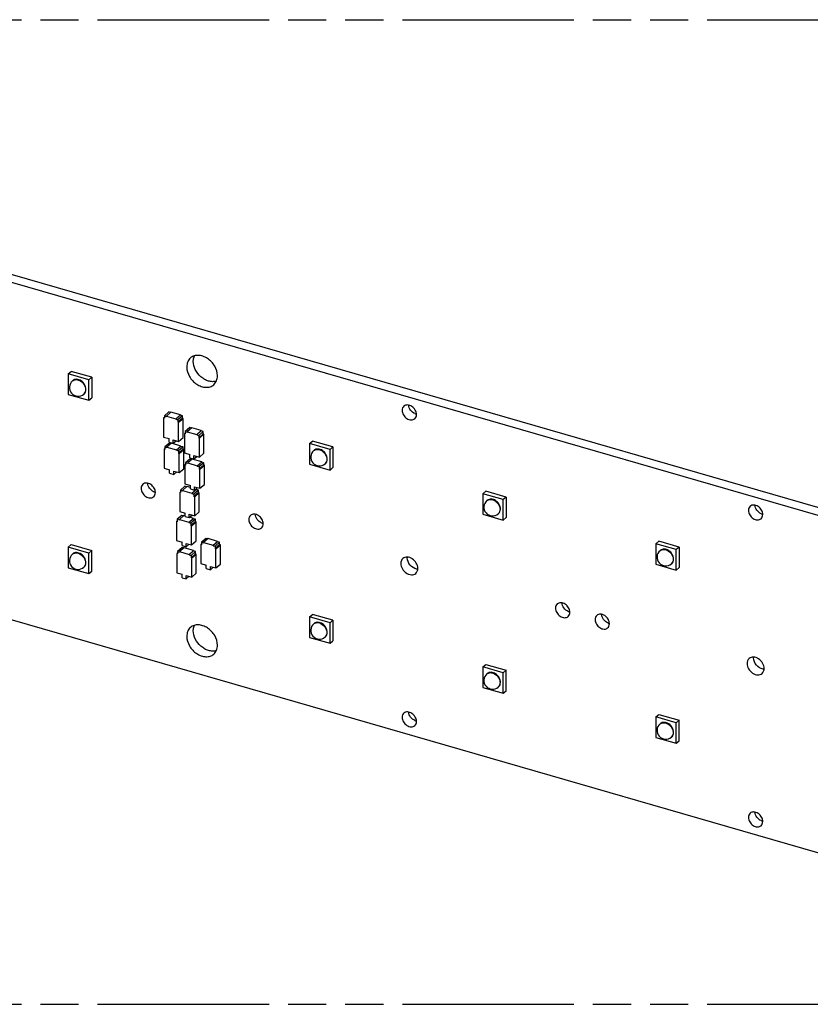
# Model space of a CAD drawing. Header units: millimetres. Extents: x 0 to 210, y 0 to 297.
# Tile 24 of 26: x 93 to 133, y 208 to 258. Entities that reach past the tile are written whole.
import ezdxf

# ---------------------------------------------------------------- set-up
doc = ezdxf.new("R2010")
doc.units = ezdxf.units.MM
doc.header["$LTSCALE"] = 19.36
doc.linetypes.add('PHANTOM', pattern=[0.8, 0.45, -0.05, 0.1, -0.05, 0.1, -0.05])
doc.layers.get('0').update_dxf_attribs({"linetype": 'CONTINUOUS'})
doc.layers.add('DEFAULT_3', color=7, linetype='PHANTOM')

msp = doc.modelspace()

# ---------------------------------------------------------------- linework, layer by layer
at = {"color": 7, "linetype": 'Continuous'}
for p, q in [((142.48358, 230.22147), (57.61309, 254.72147)), ((57.28309, 254.43569), (142.15358, 229.93569)), ((95.09925, 239.69081), (95.24965, 239.82106)), ((95.09925, 239.69081), (95.09925, 238.65158)), ((96.13848, 239.39081), (95.09925, 239.69081)), ((96.28888, 239.52106), (95.24965, 239.82106)), ((96.28888, 239.52106), (96.13848, 239.39081)), ((96.28888, 239.52106), (96.28888, 238.48183)), ((95.33081, 239.3538), (95.31081, 239.33648)), ((96.13848, 238.35158), (96.13848, 239.39081)), ((95.09925, 238.65158), (96.13848, 238.35158)), ((95.90691, 238.68858), (95.88691, 238.67126)), ((96.13848, 238.35158), (96.28888, 238.48183)), ((100.21197, 237.76502), (99.98157, 237.56549)), ((99.98157, 237.56549), (99.98157, 237.44424)), ((99.98157, 237.56549), (100.0855, 237.53549)), ((100.3159, 237.75234), (100.0855, 237.55281)), ((100.0855, 237.53549), (100.0855, 237.55281)), ((100.0855, 237.55281), (100.57047, 237.41281)), ((100.3009, 237.73935), (100.21197, 237.76502)), ((100.80087, 237.61234), (100.3159, 237.75234)), ((100.57047, 237.41281), (100.80087, 237.61234)), ((100.80087, 237.59502), (100.57047, 237.39549)), ((100.90479, 237.56502), (100.67439, 237.36549)), ((100.80087, 237.59502), (100.80087, 237.61234)), ((100.90479, 237.56502), (100.80087, 237.59502)), ((100.90479, 237.44378), (100.90479, 237.56502)), ((142.15358, 212.78838), (57.28309, 237.28838)), ((99.98157, 237.48424), (99.94693, 237.45424)), ((99.94693, 237.45424), (99.94693, 236.4843)), ((99.98157, 237.44424), (99.94693, 237.45424)), ((100.57047, 237.39549), (100.57047, 237.41281)), ((100.57047, 237.39549), (100.67439, 237.36549)), ((100.90479, 237.44378), (100.67439, 237.24424)), ((100.67439, 237.36549), (100.67439, 237.24424)), ((100.70903, 237.23424), (100.67439, 237.24424)), ((100.70903, 237.23424), (100.93943, 237.43378)), ((100.70903, 236.2643), (100.70903, 237.23424)), ((100.93943, 237.43378), (100.90479, 237.44378)), ((100.93943, 236.46383), (100.93943, 237.43378)), ((101.03812, 236.68561), (101.00348, 236.65561)), ((101.00348, 236.65561), (101.00348, 235.68566)), ((101.03812, 236.64561), (101.00348, 236.65561)), ((101.26852, 236.96639), (101.03812, 236.76685)), ((101.03812, 236.76685), (101.03812, 236.64561)), ((101.03812, 236.76685), (101.14205, 236.73685)), ((101.37245, 236.95371), (101.14205, 236.75417)), ((101.14205, 236.73685), (101.14205, 236.75417)), ((101.14205, 236.75417), (101.62702, 236.61417)), ((101.35745, 236.94072), (101.26852, 236.96639)), ((101.85742, 236.81371), (101.37245, 236.95371)), ((101.62702, 236.61417), (101.85742, 236.81371)), ((101.85742, 236.79639), (101.62702, 236.59685)), ((101.62702, 236.59685), (101.62702, 236.61417)), ((101.62702, 236.59685), (101.73094, 236.56685)), ((101.96134, 236.76639), (101.73094, 236.56685)), ((101.96134, 236.64514), (101.73094, 236.44561)), ((101.73094, 236.56685), (101.73094, 236.44561)), ((101.76558, 236.43561), (101.99598, 236.63514)), ((101.85742, 236.79639), (101.85742, 236.81371)), ((101.96134, 236.76639), (101.85742, 236.79639)), ((101.96134, 236.64514), (101.96134, 236.76639)), ((101.99598, 236.63514), (101.96134, 236.64514)), ((101.99598, 235.66519), (101.99598, 236.63514)), ((99.94693, 236.4843), (100.22406, 236.4043)), ((100.23795, 236.18135), (100.00755, 235.98182)), ((100.34188, 236.16868), (100.11148, 235.96914)), ((100.22406, 236.23109), (100.22406, 236.4043)), ((100.22406, 236.23109), (100.43191, 236.17109)), ((100.32688, 236.15568), (100.23795, 236.18135)), ((100.82685, 236.02868), (100.34188, 236.16868)), ((100.43191, 236.17109), (100.43191, 236.3443)), ((100.43191, 236.3443), (100.70903, 236.2643)), ((100.43191, 236.17109), (100.58191, 236.301)), ((100.59645, 235.82914), (100.82685, 236.02868)), ((100.82685, 236.01135), (100.59645, 235.81182)), ((100.70903, 236.2643), (100.93943, 236.46383)), ((100.82685, 236.01135), (100.82685, 236.02868)), ((100.93077, 235.98135), (100.82685, 236.01135)), ((101.76558, 236.43561), (101.73094, 236.44561)), ((101.76558, 235.46566), (101.76558, 236.43561)), ((107.36217, 236.15081), (107.51257, 236.28106)), ((108.4014, 235.85081), (107.36217, 236.15081)), ((107.36217, 236.15081), (107.36217, 235.11158)), ((108.5518, 235.98106), (107.51257, 236.28106)), ((100.00755, 235.90058), (99.97291, 235.87058)), ((99.97291, 235.87058), (99.97291, 234.90063)), ((100.00755, 235.86058), (99.97291, 235.87058)), ((100.00755, 235.98182), (100.00755, 235.86058)), ((100.00755, 235.98182), (100.11148, 235.95182)), ((100.11148, 235.95182), (100.11148, 235.96914)), ((100.11148, 235.96914), (100.59645, 235.82914)), ((100.59645, 235.81182), (100.59645, 235.82914)), ((100.59645, 235.81182), (100.70037, 235.78182)), ((100.93077, 235.98135), (100.70037, 235.78182)), ((100.93077, 235.86011), (100.70037, 235.66058)), ((100.70037, 235.78182), (100.70037, 235.66058)), ((100.73501, 235.65058), (100.70037, 235.66058)), ((100.73501, 235.65058), (100.96541, 235.85011)), ((100.73501, 234.68063), (100.73501, 235.65058)), ((100.93077, 235.86011), (100.93077, 235.98135)), ((100.96541, 235.85011), (100.93077, 235.86011)), ((100.96541, 234.88016), (100.96541, 235.85011)), ((101.00348, 235.68566), (101.28061, 235.60566)), ((101.28061, 235.43246), (101.28061, 235.60566)), ((101.48846, 235.37246), (101.48846, 235.54566)), ((101.48846, 235.54566), (101.76558, 235.46566)), ((101.48846, 235.37246), (101.63846, 235.50236)), ((101.76558, 235.46566), (101.99598, 235.66519)), ((107.59373, 235.8138), (107.57373, 235.79648)), ((108.5518, 235.98106), (108.4014, 235.85081)), ((108.4014, 234.81158), (108.4014, 235.85081)), ((108.5518, 235.98106), (108.5518, 234.94183)), ((101.0641, 235.10194), (101.02946, 235.07194)), ((101.02946, 235.07194), (101.02946, 234.102)), ((101.0641, 235.06194), (101.02946, 235.07194)), ((101.2945, 235.38272), (101.0641, 235.18319)), ((101.0641, 235.18319), (101.0641, 235.06194)), ((101.0641, 235.18319), (101.16803, 235.15319)), ((101.39843, 235.37004), (101.16803, 235.17051)), ((101.16803, 235.15319), (101.16803, 235.17051)), ((101.16803, 235.17051), (101.653, 235.03051)), ((101.28061, 235.43246), (101.48846, 235.37246)), ((101.38343, 235.35705), (101.2945, 235.38272)), ((101.8834, 235.23004), (101.39843, 235.37004)), ((101.653, 235.03051), (101.8834, 235.23004)), ((101.8834, 235.21272), (101.653, 235.01319)), ((101.653, 235.01319), (101.653, 235.03051)), ((101.653, 235.01319), (101.75692, 234.98319)), ((101.98732, 235.18272), (101.75692, 234.98319)), ((101.98732, 235.06148), (101.75692, 234.86194)), ((101.79157, 234.85194), (102.02197, 235.05148)), ((101.8834, 235.21272), (101.8834, 235.23004)), ((101.98732, 235.18272), (101.8834, 235.21272)), ((101.98732, 235.06148), (101.98732, 235.18272)), ((102.02197, 235.05148), (101.98732, 235.06148)), ((102.02197, 234.08153), (102.02197, 235.05148)), ((107.36217, 235.11158), (108.4014, 234.81158)), ((108.16983, 235.14858), (108.14983, 235.13126)), ((99.97291, 234.90063), (100.25004, 234.82063)), ((100.25004, 234.64743), (100.25004, 234.82063)), ((100.25004, 234.64743), (100.45789, 234.58743)), ((100.45789, 234.58743), (100.45789, 234.76063)), ((100.45789, 234.76063), (100.73501, 234.68063)), ((100.45789, 234.58743), (100.60789, 234.71733)), ((100.73501, 234.68063), (100.96541, 234.88016)), ((101.75692, 234.98319), (101.75692, 234.86194)), ((101.79157, 234.85194), (101.75692, 234.86194)), ((101.79157, 233.882), (101.79157, 234.85194)), ((108.4014, 234.81158), (108.5518, 234.94183)), ((101.02946, 234.102), (101.30659, 234.022)), ((101.30659, 233.84879), (101.30659, 234.022)), ((101.79157, 233.882), (102.02197, 234.08153)), ((100.79564, 233.7072), (100.761, 233.6772)), ((100.79564, 233.6672), (100.761, 233.6772)), ((100.761, 233.6772), (100.761, 232.70725)), ((101.02604, 233.98798), (100.79564, 233.78844)), ((100.79564, 233.78844), (100.89956, 233.75844)), ((100.79564, 233.78844), (100.79564, 233.6672)), ((101.12996, 233.9753), (100.89956, 233.77577)), ((100.89956, 233.77577), (101.38453, 233.63577)), ((100.89956, 233.75844), (100.89956, 233.77577)), ((101.11496, 233.96231), (101.02604, 233.98798)), ((101.30659, 233.92431), (101.12996, 233.9753)), ((101.30659, 233.84879), (101.51444, 233.78879)), ((101.38453, 233.63577), (101.61493, 233.8353)), ((101.61493, 233.81798), (101.38453, 233.61844)), ((101.38453, 233.61844), (101.38453, 233.63577)), ((101.38453, 233.61844), (101.48846, 233.58844)), ((101.71886, 233.78798), (101.48846, 233.58844)), ((101.71886, 233.66673), (101.48846, 233.4672)), ((101.48846, 233.58844), (101.48846, 233.4672)), ((101.51444, 233.78879), (101.51444, 233.962)), ((101.51444, 233.962), (101.79157, 233.882)), ((101.51444, 233.78879), (101.66444, 233.91869)), ((101.5231, 233.4572), (101.7535, 233.65673)), ((101.61493, 233.8353), (101.57984, 233.84543)), ((101.61493, 233.81798), (101.61493, 233.8353)), ((101.71886, 233.78798), (101.61493, 233.81798)), ((101.71886, 233.66673), (101.71886, 233.78798)), ((101.7535, 233.65673), (101.71886, 233.66673)), ((101.7535, 232.68678), (101.7535, 233.65673)), ((116.16098, 233.61081), (116.31138, 233.74106)), ((117.20022, 233.31081), (116.16098, 233.61081)), ((116.16098, 233.61081), (116.16098, 232.57158)), ((117.35062, 233.44106), (116.31138, 233.74106)), ((101.5231, 233.4572), (101.48846, 233.4672)), ((101.5231, 232.48725), (101.5231, 233.4572)), ((116.39255, 233.2738), (116.37255, 233.25648)), ((117.35062, 233.44106), (117.20022, 233.31081)), ((117.20022, 232.27158), (117.20022, 233.31081)), ((117.35062, 233.44106), (117.35062, 232.40183)), ((100.87015, 232.50877), (100.63975, 232.30924)), ((100.761, 232.70725), (101.03812, 232.62725)), ((100.95907, 232.4831), (100.87015, 232.50877)), ((101.03812, 232.45405), (101.03812, 232.62725)), ((101.24597, 232.56725), (101.5231, 232.48725)), ((101.24597, 232.39405), (101.24597, 232.56725)), ((101.24597, 232.39405), (101.39597, 232.52395)), ((101.5231, 232.48725), (101.7535, 232.68678)), ((116.16098, 232.57158), (117.20022, 232.27158)), ((116.96865, 232.60858), (116.94865, 232.59126)), ((100.63975, 232.228), (100.60511, 232.198)), ((100.63975, 232.188), (100.60511, 232.198)), ((100.60511, 232.198), (100.60511, 231.22805)), ((100.63975, 232.30924), (100.74367, 232.27924)), ((100.63975, 232.30924), (100.63975, 232.188)), ((100.97407, 232.49609), (100.74367, 232.29656)), ((100.74367, 232.29656), (101.22865, 232.15656)), ((100.74367, 232.27924), (100.74367, 232.29656)), ((101.03812, 232.4776), (100.97407, 232.49609)), ((101.03812, 232.45405), (101.24597, 232.39405)), ((101.22865, 232.15656), (101.45905, 232.35609)), ((101.45905, 232.33877), (101.22865, 232.13924)), ((101.22865, 232.13924), (101.22865, 232.15656)), ((101.22865, 232.13924), (101.33257, 232.10924)), ((101.45905, 232.35609), (101.26637, 232.41171)), ((101.56297, 232.30877), (101.33257, 232.10924)), ((101.56297, 232.18753), (101.33257, 231.988)), ((101.33257, 232.10924), (101.33257, 231.988)), ((101.36721, 231.978), (101.59761, 232.17753)), ((101.45905, 232.33877), (101.45905, 232.35609)), ((101.56297, 232.30877), (101.45905, 232.33877)), ((101.56297, 232.18753), (101.56297, 232.30877)), ((101.59761, 232.17753), (101.56297, 232.18753)), ((101.59761, 231.20758), (101.59761, 232.17753)), ((117.20022, 232.27158), (117.35062, 232.40183)), ((101.36721, 231.978), (101.33257, 231.988)), ((101.36721, 231.00805), (101.36721, 231.978)), ((95.09925, 230.89199), (95.24965, 231.02224)), ((95.24965, 231.02224), (96.28888, 230.72224)), ((100.60511, 231.22805), (100.88224, 231.14805)), ((100.88224, 230.97484), (100.88224, 231.14805)), ((101.09009, 231.08805), (101.36721, 231.00805)), ((101.09009, 230.91484), (101.09009, 231.08805)), ((101.09009, 230.91484), (101.24009, 231.04475)), ((101.36721, 231.00805), (101.59761, 231.20758)), ((101.86951, 231.05893), (101.83487, 231.02893)), ((101.86951, 231.01893), (101.83487, 231.02893)), ((101.83487, 231.02893), (101.83487, 230.05898)), ((102.09991, 231.33971), (101.86951, 231.14018)), ((101.86951, 231.14018), (101.97343, 231.11018)), ((101.86951, 231.14018), (101.86951, 231.01893)), ((102.20383, 231.32703), (101.97343, 231.1275)), ((101.97343, 231.1275), (102.45841, 230.9875)), ((101.97343, 231.11018), (101.97343, 231.1275)), ((102.18883, 231.31404), (102.09991, 231.33971)), ((102.68881, 231.18703), (102.20383, 231.32703)), ((102.45841, 230.9875), (102.68881, 231.18703)), ((102.68881, 231.16971), (102.45841, 230.97018)), ((102.79273, 231.13971), (102.56233, 230.94018)), ((102.79273, 231.01846), (102.56233, 230.81893)), ((102.59697, 230.80893), (102.82737, 231.00846)), ((102.68881, 231.16971), (102.68881, 231.18703)), ((102.79273, 231.13971), (102.68881, 231.16971)), ((102.79273, 231.01846), (102.79273, 231.13971)), ((102.82737, 231.00846), (102.79273, 231.01846)), ((102.82737, 230.03852), (102.82737, 231.00846)), ((124.9598, 231.07081), (125.1102, 231.20106)), ((125.99903, 230.77081), (124.9598, 231.07081)), ((124.9598, 231.07081), (124.9598, 230.03158)), ((126.14943, 230.90106), (125.1102, 231.20106)), ((95.09925, 230.89199), (95.09925, 229.85276)), ((96.13848, 230.59199), (95.09925, 230.89199)), ((95.33081, 230.55498), (95.31081, 230.53766)), ((96.13848, 230.59199), (96.28888, 230.72224)), ((96.13848, 229.55276), (96.13848, 230.59199)), ((96.28888, 229.68301), (96.28888, 230.72224)), ((100.64841, 230.59737), (100.61377, 230.56737)), ((100.64841, 230.55737), (100.61377, 230.56737)), ((100.61377, 230.56737), (100.61377, 229.59742)), ((100.87881, 230.87814), (100.64841, 230.67861)), ((100.64841, 230.67861), (100.75234, 230.64861)), ((100.64841, 230.67861), (100.64841, 230.55737)), ((100.98274, 230.86546), (100.75234, 230.66593)), ((100.75234, 230.66593), (101.23731, 230.52593)), ((100.75234, 230.64861), (100.75234, 230.66593)), ((100.96774, 230.85247), (100.87881, 230.87814)), ((100.88224, 230.97484), (101.09009, 230.91484)), ((101.46771, 230.72546), (100.98274, 230.86546)), ((101.23731, 230.52593), (101.46771, 230.72546)), ((101.46771, 230.70814), (101.23731, 230.50861)), ((101.23731, 230.50861), (101.23731, 230.52593)), ((101.23731, 230.50861), (101.34123, 230.47861)), ((101.57163, 230.67814), (101.34123, 230.47861)), ((101.57163, 230.5569), (101.34123, 230.35737)), ((101.37587, 230.34737), (101.60627, 230.5469)), ((101.46771, 230.70814), (101.46771, 230.72546)), ((101.57163, 230.67814), (101.46771, 230.70814)), ((101.57163, 230.5569), (101.57163, 230.67814)), ((101.60627, 230.5469), (101.57163, 230.5569)), ((101.60627, 229.57695), (101.60627, 230.5469)), ((102.45841, 230.97018), (102.45841, 230.9875)), ((102.45841, 230.97018), (102.56233, 230.94018)), ((102.56233, 230.94018), (102.56233, 230.81893)), ((102.59697, 230.80893), (102.56233, 230.81893)), ((102.59697, 229.83898), (102.59697, 230.80893)), ((125.19137, 230.7338), (125.17137, 230.71648)), ((126.14943, 230.90106), (125.99903, 230.77081)), ((125.99903, 229.73158), (125.99903, 230.77081)), ((126.14943, 230.90106), (126.14943, 229.86183)), ((101.34123, 230.47861), (101.34123, 230.35737)), ((101.37587, 230.34737), (101.34123, 230.35737)), ((101.37587, 229.37742), (101.37587, 230.34737)), ((101.83487, 230.05898), (102.112, 229.97898)), ((102.59697, 229.83898), (102.82737, 230.03852)), ((124.9598, 230.03158), (125.99903, 229.73158)), ((125.76747, 230.06858), (125.74747, 230.05126)), ((95.09925, 229.85276), (96.13848, 229.55276)), ((95.90691, 229.88977), (95.88691, 229.87245)), ((96.13848, 229.55276), (96.28888, 229.68301)), ((100.61377, 229.59742), (100.8909, 229.51742)), ((100.8909, 229.34422), (100.8909, 229.51742)), ((101.37587, 229.37742), (101.60627, 229.57695)), ((102.112, 229.80578), (102.112, 229.97898)), ((102.112, 229.80578), (102.31984, 229.74578)), ((102.31984, 229.91898), (102.59697, 229.83898)), ((102.31984, 229.74578), (102.31984, 229.91898)), ((102.31984, 229.74578), (102.46984, 229.87568)), ((125.99903, 229.73158), (126.14943, 229.86183)), ((100.8909, 229.34422), (101.09875, 229.28422)), ((101.09875, 229.45742), (101.37587, 229.37742)), ((101.09875, 229.28422), (101.09875, 229.45742)), ((101.09875, 229.28422), (101.24875, 229.41412)), ((107.36217, 227.35199), (107.51257, 227.48224)), ((108.4014, 227.05199), (107.36217, 227.35199)), ((107.36217, 227.35199), (107.36217, 226.31276)), ((108.5518, 227.18224), (107.51257, 227.48224)), ((107.59373, 227.01498), (107.57373, 226.99766)), ((108.4014, 227.05199), (108.5518, 227.18224)), ((108.4014, 226.01276), (108.4014, 227.05199)), ((108.5518, 227.18224), (108.5518, 226.14301)), ((107.36217, 226.31276), (108.4014, 226.01276)), ((108.16983, 226.34977), (108.14983, 226.33245)), ((108.4014, 226.01276), (108.5518, 226.14301)), ((116.16098, 224.81199), (116.31138, 224.94224)), ((117.20022, 224.51199), (116.16098, 224.81199)), ((116.16098, 224.81199), (116.16098, 223.77276)), ((116.31138, 224.94224), (117.35062, 224.64224)), ((117.20022, 224.51199), (117.35062, 224.64224)), ((117.20022, 223.47276), (117.20022, 224.51199)), ((117.35062, 223.60301), (117.35062, 224.64224)), ((116.39255, 224.47498), (116.37255, 224.45766)), ((116.16098, 223.77276), (117.20022, 223.47276)), ((116.96865, 223.80977), (116.94865, 223.79245)), ((117.20022, 223.47276), (117.35062, 223.60301)), ((124.9598, 222.27199), (125.1102, 222.40224)), ((125.99903, 221.97199), (124.9598, 222.27199)), ((124.9598, 222.27199), (124.9598, 221.23276)), ((125.1102, 222.40224), (126.14943, 222.10224)), ((125.99903, 221.97199), (126.14943, 222.10224)), ((126.14943, 221.06301), (126.14943, 222.10224)), ((125.19137, 221.93498), (125.17137, 221.91766)), ((125.99903, 220.93276), (125.99903, 221.97199)), ((124.9598, 221.23276), (125.99903, 220.93276)), ((125.76747, 221.26977), (125.74747, 221.25245)), ((125.99903, 220.93276), (126.14943, 221.06301))]:
    msp.add_line(p, q, dxfattribs=at)
for centre, radius, start, end in [((95.59884, 239.00388), 0.43997, 130.901008, 310.892891), ((112.88127, 238.07151), 0.43017, 247.382356, 254.044099), ((112.87118, 238.03717), 0.39438, 254.082613, 258.725527), ((107.86176, 235.46388), 0.43997, 130.901008, 310.892891), ((99.61377, 234.10728), 0.43017, 247.382356, 254.044099), ((99.60367, 234.07294), 0.39438, 254.082613, 258.725527), ((116.66057, 232.92388), 0.43997, 130.901008, 310.892891), ((130.47891, 232.99151), 0.43017, 247.382356, 254.044099), ((130.46882, 232.95717), 0.39438, 254.082613, 258.725527), ((105.08705, 232.52728), 0.43017, 247.382356, 254.044099), ((105.07695, 232.49294), 0.39438, 254.082613, 258.725527), ((95.59884, 230.20506), 0.43997, 130.901008, 310.892891), ((125.45939, 230.38388), 0.43997, 130.901008, 310.892891), ((112.74386, 230.35303), 0.41528, 174.565874, 180.029199), ((112.88344, 230.197), 0.41992, 260.618669, 267.10153), ((120.6755, 228.02728), 0.43017, 247.382356, 254.044099), ((120.66541, 227.99294), 0.39438, 254.082613, 258.725527), ((122.68468, 227.44728), 0.43017, 247.382356, 254.044099), ((122.67459, 227.41294), 0.39438, 254.082613, 258.725527), ((107.86178, 226.66505), 0.44, 130.903738, 310.89339), ((130.34149, 225.27303), 0.41528, 174.565874, 180.029199), ((130.48108, 225.117), 0.41992, 260.618669, 267.10153), ((116.66057, 224.12506), 0.43997, 130.901008, 310.892891), ((112.88127, 222.48305), 0.43017, 247.382356, 254.044099), ((112.87118, 222.44871), 0.39438, 254.082613, 258.725527), ((125.45939, 221.58506), 0.43997, 130.901008, 310.892891), ((130.47891, 217.40305), 0.43017, 247.382356, 254.044099), ((130.46882, 217.36871), 0.39438, 254.082613, 258.725527)]:
    msp.add_arc(centre, radius, start, end, dxfattribs=at)
at = {"color": 9, "linetype": 'Continuous'}
for centre, radius, start, end in [((95.47405, 230.34899), 0.24948, 120.833056, 130.866161), ((95.72434, 230.06006), 0.24825, 310.908811, 317.001466), ((107.98809, 226.51925), 0.24709, 310.888121, 313.989844), ((116.53579, 224.26899), 0.24948, 120.833056, 130.866161), ((116.78608, 223.98006), 0.24825, 310.908811, 317.001466), ((125.33461, 221.72899), 0.24948, 120.833056, 130.866161), ((125.5849, 221.44006), 0.24825, 310.908811, 317.001466)]:
    msp.add_arc(centre, radius, start, end, dxfattribs=at)
at = {"color": 7, "linetype": 'Continuous'}
for points, knots in [([(101.31154, 240.50397), (101.25043, 240.45105), (101.14973, 240.30728), (101.1213, 240.13622), (101.1213, 240.04864)], [0, 0, 0, 0, 0.47998269, 1, 1, 1, 1]), ([(102.68014, 239.59864), (102.68014, 239.76675), (102.59641, 240.0276), (102.38677, 240.30738), (102.18218, 240.48187), (101.95212, 240.59839), (101.71515, 240.6466), (101.49119, 240.61969), (101.36341, 240.54889), (101.31154, 240.50397)], [0, 0, 0, 0, 0.25647448, 0.39454254, 0.531645, 0.66263346, 0.78401184, 0.8953111, 1, 1, 1, 1]), ([(101.4513, 240.33442), (101.4513, 240.35909), (101.45574, 240.45354), (101.47933, 240.54755), (101.50853, 240.61105)], [0, 0, 0, 0, 0.26089288, 1, 1, 1, 1]), ([(101.1213, 240.04864), (101.1213, 239.88052), (101.20503, 239.61967), (101.41467, 239.33989), (101.61927, 239.1654), (101.84932, 239.04888), (102.08629, 239.00067), (102.31025, 239.02758), (102.43803, 239.09838), (102.48991, 239.1433)], [0, 0, 0, 0, 0.25647448, 0.39454254, 0.531645, 0.66263346, 0.78401184, 0.8953111, 1, 1, 1, 1]), ([(102.62192, 239.32236), (102.56126, 239.30467), (102.42848, 239.28907), (102.22488, 239.32287), (102.02283, 239.40908), (101.77243, 239.58628), (101.53414, 239.88945), (101.4513, 240.19005), (101.4513, 240.33442)], [0, 0, 0, 0, 0.10882667, 0.22612592, 0.35184491, 0.48387796, 0.75133031, 1, 1, 1, 1]), ([(102.48991, 239.1433), (102.55102, 239.19622), (102.65172, 239.33999), (102.68014, 239.51105), (102.68014, 239.59864)], [0, 0, 0, 0, 0.47998269, 1, 1, 1, 1]), ([(95.99991, 238.91119), (95.99991, 238.99339), (95.94552, 239.16352), (95.79566, 239.32298), (95.64402, 239.39998), (95.52813, 239.42353), (95.41865, 239.41037), (95.35617, 239.37577), (95.33082, 239.3538)], [0, 0, 0, 0, 0.25694032, 0.53080185, 0.66202547, 0.78362203, 0.89512206, 1, 1, 1, 1]), ([(95.90691, 238.68859), (95.93678, 238.71446), (95.98602, 238.78474), (95.99991, 238.86837), (95.99991, 238.91119)], [0, 0, 0, 0, 0.47996491, 1, 1, 1, 1]), ([(112.15664, 238.05375), (112.12813, 238.02905), (112.08112, 237.96197), (112.06786, 237.88214), (112.06786, 237.84126)], [0, 0, 0, 0, 0.47995595, 1, 1, 1, 1]), ([(112.79532, 237.63126), (112.79532, 237.70972), (112.7434, 237.87212), (112.60035, 238.02433), (112.4556, 238.09783), (112.34499, 238.12031), (112.24048, 238.10775), (112.18084, 238.07472), (112.15664, 238.05375)], [0, 0, 0, 0, 0.25693793, 0.5308013, 0.66202427, 0.78361988, 0.89511915, 1, 1, 1, 1]), ([(112.71584, 237.67442), (112.62882, 237.71058), (112.47803, 237.8342), (112.40322, 238.01626), (112.39839, 238.10744)], [0, 0, 0, 0, 0.50789103, 1, 1, 1, 1]), ([(112.06786, 237.84126), (112.06786, 237.76281), (112.11978, 237.60041), (112.26283, 237.4482), (112.40758, 237.3747), (112.51819, 237.35222), (112.6227, 237.36478), (112.68234, 237.39781), (112.70654, 237.41878)], [0, 0, 0, 0, 0.25693793, 0.5308013, 0.66202427, 0.78361988, 0.89511915, 1, 1, 1, 1]), ([(112.70654, 237.41878), (112.73505, 237.44348), (112.78206, 237.51056), (112.79532, 237.59039), (112.79532, 237.63126)], [0, 0, 0, 0, 0.47995595, 1, 1, 1, 1]), ([(108.26283, 235.37119), (108.26283, 235.45339), (108.20844, 235.62352), (108.05858, 235.78298), (107.90694, 235.85998), (107.79105, 235.88353), (107.68157, 235.87037), (107.61909, 235.83577), (107.59374, 235.8138)], [0, 0, 0, 0, 0.25694032, 0.53080185, 0.66202547, 0.78362203, 0.89512206, 1, 1, 1, 1]), ([(108.16983, 235.14859), (108.1997, 235.17446), (108.24894, 235.24474), (108.26283, 235.32837), (108.26283, 235.37119)], [0, 0, 0, 0, 0.47996491, 1, 1, 1, 1]), ([(98.88913, 234.08952), (98.86062, 234.06482), (98.81361, 233.99774), (98.80035, 233.91791), (98.80035, 233.87703)], [0, 0, 0, 0, 0.47995595, 1, 1, 1, 1]), ([(99.52781, 233.66703), (99.52781, 233.74549), (99.47589, 233.90789), (99.33284, 234.0601), (99.1881, 234.1336), (99.07748, 234.15608), (98.97297, 234.14352), (98.91334, 234.11049), (98.88913, 234.08952)], [0, 0, 0, 0, 0.25693793, 0.5308013, 0.66202427, 0.78361988, 0.89511915, 1, 1, 1, 1]), ([(99.44833, 233.7102), (99.36131, 233.74635), (99.21052, 233.86997), (99.13571, 234.05203), (99.13088, 234.14321)], [0, 0, 0, 0, 0.50789103, 1, 1, 1, 1]), ([(98.80035, 233.87703), (98.80035, 233.79858), (98.85227, 233.63618), (98.99532, 233.48397), (99.14007, 233.41047), (99.25068, 233.38799), (99.35519, 233.40055), (99.41483, 233.43358), (99.43903, 233.45455)], [0, 0, 0, 0, 0.25693793, 0.5308013, 0.66202427, 0.78361988, 0.89511915, 1, 1, 1, 1]), ([(99.43903, 233.45455), (99.46754, 233.47925), (99.51455, 233.54633), (99.52781, 233.62616), (99.52781, 233.66703)], [0, 0, 0, 0, 0.47995595, 1, 1, 1, 1]), ([(117.06165, 232.83119), (117.06165, 232.91339), (117.00725, 233.08352), (116.8574, 233.24298), (116.70576, 233.31998), (116.58987, 233.34353), (116.48039, 233.33037), (116.41791, 233.29577), (116.39255, 233.2738)], [0, 0, 0, 0, 0.25694032, 0.53080185, 0.66202547, 0.78362203, 0.89512206, 1, 1, 1, 1]), ([(130.39296, 232.55126), (130.39296, 232.62972), (130.34104, 232.79212), (130.19799, 232.94433), (130.05324, 233.01783), (129.94262, 233.04031), (129.83812, 233.02775), (129.77848, 232.99472), (129.75428, 232.97375)], [0, 0, 0, 0, 0.25693793, 0.5308013, 0.66202427, 0.78361988, 0.89511915, 1, 1, 1, 1]), ([(130.31348, 232.59442), (130.22646, 232.63058), (130.07567, 232.7542), (130.00086, 232.93626), (129.99602, 233.02744)], [0, 0, 0, 0, 0.50789103, 1, 1, 1, 1]), ([(104.36241, 232.50952), (104.3339, 232.48482), (104.28689, 232.41774), (104.27363, 232.33791), (104.27363, 232.29703)], [0, 0, 0, 0, 0.47995595, 1, 1, 1, 1]), ([(105.00109, 232.08703), (105.00109, 232.16549), (104.94917, 232.32789), (104.80612, 232.4801), (104.66138, 232.5536), (104.55076, 232.57608), (104.44625, 232.56352), (104.38662, 232.53049), (104.36241, 232.50952)], [0, 0, 0, 0, 0.25693793, 0.5308013, 0.66202427, 0.78361988, 0.89511915, 1, 1, 1, 1]), ([(104.92161, 232.1302), (104.83459, 232.16635), (104.6838, 232.28997), (104.609, 232.47203), (104.60416, 232.56321)], [0, 0, 0, 0, 0.50789103, 1, 1, 1, 1]), ([(116.96865, 232.60859), (116.99852, 232.63446), (117.04776, 232.70474), (117.06165, 232.78837), (117.06165, 232.83119)], [0, 0, 0, 0, 0.47996491, 1, 1, 1, 1]), ([(129.75428, 232.97375), (129.72577, 232.94905), (129.67876, 232.88197), (129.6655, 232.80214), (129.6655, 232.76126)], [0, 0, 0, 0, 0.47995595, 1, 1, 1, 1]), ([(129.6655, 232.76126), (129.6655, 232.68281), (129.71742, 232.52041), (129.86047, 232.3682), (130.00521, 232.2947), (130.11583, 232.27222), (130.22034, 232.28478), (130.27997, 232.31781), (130.30418, 232.33878)], [0, 0, 0, 0, 0.25693793, 0.5308013, 0.66202427, 0.78361988, 0.89511915, 1, 1, 1, 1]), ([(130.30418, 232.33878), (130.33269, 232.36348), (130.3797, 232.43056), (130.39296, 232.51039), (130.39296, 232.55126)], [0, 0, 0, 0, 0.47995595, 1, 1, 1, 1]), ([(104.27363, 232.29703), (104.27363, 232.21858), (104.32555, 232.05618), (104.4686, 231.90397), (104.61335, 231.83047), (104.72396, 231.80799), (104.82847, 231.82055), (104.88811, 231.85358), (104.91231, 231.87455)], [0, 0, 0, 0, 0.25693793, 0.5308013, 0.66202427, 0.78361988, 0.89511915, 1, 1, 1, 1]), ([(104.91231, 231.87455), (104.94082, 231.89925), (104.98783, 231.96633), (105.00109, 232.04616), (105.00109, 232.08703)], [0, 0, 0, 0, 0.47995595, 1, 1, 1, 1]), ([(95.99991, 230.11238), (95.99991, 230.19457), (95.94552, 230.3647), (95.79566, 230.52417), (95.64402, 230.60116), (95.52813, 230.62471), (95.41865, 230.61155), (95.35617, 230.57695), (95.33082, 230.55498)], [0, 0, 0, 0, 0.25694032, 0.53080185, 0.66202547, 0.78362203, 0.89512206, 1, 1, 1, 1]), ([(125.86047, 230.29119), (125.86047, 230.37339), (125.80607, 230.54352), (125.65622, 230.70298), (125.50457, 230.77998), (125.38869, 230.80353), (125.27921, 230.79037), (125.21673, 230.75577), (125.19137, 230.7338)], [0, 0, 0, 0, 0.25694032, 0.53080185, 0.66202547, 0.78362203, 0.89512206, 1, 1, 1, 1]), ([(95.90691, 229.88977), (95.93678, 229.91564), (95.98602, 229.98592), (95.99991, 230.06956), (95.99991, 230.11238)], [0, 0, 0, 0, 0.47996491, 1, 1, 1, 1]), ([(112.10427, 230.32), (112.07032, 230.29059), (112.01437, 230.21073), (111.99858, 230.11569), (111.99858, 230.06703)], [0, 0, 0, 0, 0.47996816, 1, 1, 1, 1]), ([(111.99858, 230.06703), (111.99858, 229.97364), (112.06039, 229.78031), (112.23068, 229.59909), (112.403, 229.5116), (112.53469, 229.48484), (112.6591, 229.49979), (112.7301, 229.53911), (112.75892, 229.56407)], [0, 0, 0, 0, 0.2569374, 0.53080168, 0.66202514, 0.78362105, 0.89512147, 1, 1, 1, 1]), ([(112.8646, 229.81703), (112.8646, 229.91043), (112.80279, 230.10376), (112.6325, 230.28498), (112.46018, 230.37247), (112.32849, 230.39923), (112.20408, 230.38428), (112.13308, 230.34496), (112.10427, 230.32)], [0, 0, 0, 0, 0.2569374, 0.53080168, 0.66202514, 0.78362105, 0.89512147, 1, 1, 1, 1]), ([(112.815, 229.7827), (112.68466, 229.80413), (112.44382, 229.95874), (112.32858, 230.2212), (112.32858, 230.35282)], [0, 0, 0, 0, 0.50085799, 1, 1, 1, 1]), ([(125.76746, 230.06859), (125.79733, 230.09446), (125.84657, 230.16474), (125.86047, 230.24837), (125.86047, 230.29119)], [0, 0, 0, 0, 0.47996491, 1, 1, 1, 1]), ([(112.75892, 229.56407), (112.79286, 229.59348), (112.84881, 229.67334), (112.8646, 229.76838), (112.8646, 229.81703)], [0, 0, 0, 0, 0.47996816, 1, 1, 1, 1]), ([(119.95087, 228.00952), (119.92236, 227.98482), (119.87535, 227.91774), (119.86209, 227.83791), (119.86209, 227.79703)], [0, 0, 0, 0, 0.47995595, 1, 1, 1, 1]), ([(120.58955, 227.58703), (120.58955, 227.66549), (120.53763, 227.82789), (120.39458, 227.9801), (120.24983, 228.0536), (120.13922, 228.07608), (120.03471, 228.06352), (119.97507, 228.03049), (119.95087, 228.00952)], [0, 0, 0, 0, 0.25693793, 0.5308013, 0.66202427, 0.78361988, 0.89511915, 1, 1, 1, 1]), ([(120.51007, 227.6302), (120.42305, 227.66635), (120.27226, 227.78997), (120.19745, 227.97203), (120.19261, 228.06321)], [0, 0, 0, 0, 0.50789103, 1, 1, 1, 1]), ([(119.86209, 227.79703), (119.86209, 227.71858), (119.91401, 227.55618), (120.05706, 227.40397), (120.20181, 227.33047), (120.31242, 227.30799), (120.41693, 227.32055), (120.47657, 227.35358), (120.50077, 227.37455)], [0, 0, 0, 0, 0.25693793, 0.5308013, 0.66202427, 0.78361988, 0.89511915, 1, 1, 1, 1]), ([(120.50077, 227.37455), (120.52928, 227.39925), (120.57629, 227.46633), (120.58955, 227.54616), (120.58955, 227.58703)], [0, 0, 0, 0, 0.47995595, 1, 1, 1, 1]), ([(108.26283, 226.57238), (108.26283, 226.65457), (108.20844, 226.8247), (108.05858, 226.98417), (107.90694, 227.06116), (107.79105, 227.08471), (107.68157, 227.07155), (107.61909, 227.03695), (107.59374, 227.01498)], [0, 0, 0, 0, 0.25694032, 0.53080185, 0.66202547, 0.78362203, 0.89512206, 1, 1, 1, 1]), ([(121.96005, 227.42952), (121.93154, 227.40482), (121.88453, 227.33774), (121.87127, 227.25791), (121.87127, 227.21703)], [0, 0, 0, 0, 0.47995595, 1, 1, 1, 1]), ([(121.87127, 227.21703), (121.87127, 227.13858), (121.92319, 226.97618), (122.06624, 226.82397), (122.21099, 226.75047), (122.3216, 226.72799), (122.42611, 226.74055), (122.48574, 226.77358), (122.50995, 226.79455)], [0, 0, 0, 0, 0.25693793, 0.5308013, 0.66202427, 0.78361988, 0.89511915, 1, 1, 1, 1]), ([(122.59873, 227.00703), (122.59873, 227.08549), (122.54681, 227.24789), (122.40376, 227.4001), (122.25901, 227.4736), (122.1484, 227.49608), (122.04389, 227.48352), (121.98425, 227.45049), (121.96005, 227.42952)], [0, 0, 0, 0, 0.25693793, 0.5308013, 0.66202427, 0.78361988, 0.89511915, 1, 1, 1, 1]), ([(122.51925, 227.0502), (122.43223, 227.08635), (122.28144, 227.20997), (122.20663, 227.39203), (122.20179, 227.48321)], [0, 0, 0, 0, 0.50789103, 1, 1, 1, 1]), ([(122.50995, 226.79455), (122.53846, 226.81925), (122.58547, 226.88633), (122.59873, 226.96616), (122.59873, 227.00703)], [0, 0, 0, 0, 0.47995595, 1, 1, 1, 1]), ([(101.31154, 226.82077), (101.25043, 226.76785), (101.14973, 226.62408), (101.1213, 226.45301), (101.1213, 226.36543)], [0, 0, 0, 0, 0.47998269, 1, 1, 1, 1]), ([(102.68014, 225.91543), (102.68014, 226.08355), (102.59641, 226.3444), (102.38677, 226.62418), (102.18218, 226.79867), (101.95212, 226.91519), (101.71515, 226.9634), (101.49119, 226.93649), (101.36341, 226.86569), (101.31154, 226.82077)], [0, 0, 0, 0, 0.25647448, 0.39454254, 0.531645, 0.66263346, 0.78401184, 0.8953111, 1, 1, 1, 1]), ([(101.4513, 226.65122), (101.4513, 226.67589), (101.45574, 226.77034), (101.47933, 226.86435), (101.50853, 226.92785)], [0, 0, 0, 0, 0.26089288, 1, 1, 1, 1]), ([(102.62192, 225.63916), (102.56126, 225.62147), (102.42848, 225.60587), (102.22488, 225.63967), (102.02283, 225.72587), (101.77243, 225.90308), (101.53414, 226.20625), (101.4513, 226.50685), (101.4513, 226.65122)], [0, 0, 0, 0, 0.10882667, 0.22612592, 0.35184491, 0.48387796, 0.75133031, 1, 1, 1, 1]), ([(108.16983, 226.34977), (108.1997, 226.37564), (108.24894, 226.44592), (108.26283, 226.52956), (108.26283, 226.57238)], [0, 0, 0, 0, 0.47996491, 1, 1, 1, 1]), ([(101.1213, 226.36543), (101.1213, 226.19732), (101.20503, 225.93647), (101.41467, 225.65669), (101.61927, 225.4822), (101.84932, 225.36567), (102.08629, 225.31747), (102.31025, 225.34438), (102.43803, 225.41518), (102.48991, 225.4601)], [0, 0, 0, 0, 0.25647448, 0.39454254, 0.531645, 0.66263346, 0.78401184, 0.8953111, 1, 1, 1, 1]), ([(102.48991, 225.4601), (102.55102, 225.51302), (102.65172, 225.65679), (102.68014, 225.82785), (102.68014, 225.91543)], [0, 0, 0, 0, 0.47998269, 1, 1, 1, 1]), ([(129.7019, 225.24), (129.66796, 225.21059), (129.61201, 225.13073), (129.59621, 225.03569), (129.59621, 224.98703)], [0, 0, 0, 0, 0.47996816, 1, 1, 1, 1]), ([(130.46224, 224.73703), (130.46224, 224.83043), (130.40043, 225.02376), (130.23014, 225.20498), (130.05781, 225.29247), (129.92613, 225.31923), (129.80172, 225.30428), (129.73072, 225.26496), (129.7019, 225.24)], [0, 0, 0, 0, 0.2569374, 0.53080168, 0.66202514, 0.78362105, 0.89512147, 1, 1, 1, 1]), ([(130.41263, 224.7027), (130.2823, 224.72413), (130.04146, 224.87874), (129.92621, 225.1412), (129.92621, 225.27282)], [0, 0, 0, 0, 0.50085799, 1, 1, 1, 1]), ([(117.06165, 224.03238), (117.06165, 224.11457), (117.00725, 224.2847), (116.8574, 224.44417), (116.70576, 224.52116), (116.58987, 224.54471), (116.48039, 224.53155), (116.41791, 224.49695), (116.39255, 224.47498)], [0, 0, 0, 0, 0.25694032, 0.53080185, 0.66202547, 0.78362203, 0.89512206, 1, 1, 1, 1]), ([(129.59621, 224.98703), (129.59621, 224.89364), (129.65803, 224.70031), (129.82832, 224.51909), (130.00064, 224.4316), (130.13233, 224.40484), (130.25674, 224.41979), (130.32774, 224.45911), (130.35655, 224.48407)], [0, 0, 0, 0, 0.2569374, 0.53080168, 0.66202514, 0.78362105, 0.89512147, 1, 1, 1, 1]), ([(130.35655, 224.48407), (130.3905, 224.51348), (130.44645, 224.59334), (130.46224, 224.68838), (130.46224, 224.73703)], [0, 0, 0, 0, 0.47996816, 1, 1, 1, 1]), ([(116.96865, 223.80977), (116.99852, 223.83564), (117.04776, 223.90592), (117.06165, 223.98956), (117.06165, 224.03238)], [0, 0, 0, 0, 0.47996491, 1, 1, 1, 1]), ([(112.79532, 222.04281), (112.79532, 222.12126), (112.7434, 222.28366), (112.60035, 222.43587), (112.4556, 222.50937), (112.34499, 222.53185), (112.24048, 222.51929), (112.18084, 222.48626), (112.15664, 222.46529)], [0, 0, 0, 0, 0.25693793, 0.5308013, 0.66202427, 0.78361988, 0.89511915, 1, 1, 1, 1]), ([(112.71584, 222.08597), (112.62882, 222.12212), (112.47803, 222.24574), (112.40322, 222.42781), (112.39839, 222.51898)], [0, 0, 0, 0, 0.50789103, 1, 1, 1, 1]), ([(112.15664, 222.46529), (112.12813, 222.44059), (112.08112, 222.37351), (112.06786, 222.29368), (112.06786, 222.25281)], [0, 0, 0, 0, 0.47995595, 1, 1, 1, 1]), ([(112.06786, 222.25281), (112.06786, 222.17435), (112.11978, 222.01195), (112.26283, 221.85974), (112.40758, 221.78624), (112.51819, 221.76376), (112.6227, 221.77632), (112.68234, 221.80935), (112.70654, 221.83032)], [0, 0, 0, 0, 0.25693793, 0.5308013, 0.66202427, 0.78361988, 0.89511915, 1, 1, 1, 1]), ([(112.70654, 221.83032), (112.73505, 221.85502), (112.78206, 221.9221), (112.79532, 222.00193), (112.79532, 222.04281)], [0, 0, 0, 0, 0.47995595, 1, 1, 1, 1]), ([(125.86047, 221.49238), (125.86047, 221.57457), (125.80607, 221.7447), (125.65622, 221.90417), (125.50457, 221.98116), (125.38869, 222.00471), (125.27921, 221.99155), (125.21673, 221.95695), (125.19137, 221.93498)], [0, 0, 0, 0, 0.25694032, 0.53080185, 0.66202547, 0.78362203, 0.89512206, 1, 1, 1, 1]), ([(125.76746, 221.26977), (125.79733, 221.29564), (125.84657, 221.36592), (125.86047, 221.44956), (125.86047, 221.49238)], [0, 0, 0, 0, 0.47996491, 1, 1, 1, 1]), ([(129.75428, 217.38529), (129.72577, 217.36059), (129.67876, 217.29351), (129.6655, 217.21368), (129.6655, 217.17281)], [0, 0, 0, 0, 0.47995595, 1, 1, 1, 1]), ([(129.6655, 217.17281), (129.6655, 217.09435), (129.71742, 216.93195), (129.86047, 216.77974), (130.00521, 216.70624), (130.11583, 216.68376), (130.22034, 216.69632), (130.27997, 216.72935), (130.30418, 216.75032)], [0, 0, 0, 0, 0.25693793, 0.5308013, 0.66202427, 0.78361988, 0.89511915, 1, 1, 1, 1]), ([(130.39296, 216.96281), (130.39296, 217.04126), (130.34104, 217.20366), (130.19799, 217.35587), (130.05324, 217.42937), (129.94262, 217.45185), (129.83812, 217.43929), (129.77848, 217.40626), (129.75428, 217.38529)], [0, 0, 0, 0, 0.25693793, 0.5308013, 0.66202427, 0.78361988, 0.89511915, 1, 1, 1, 1]), ([(130.31348, 217.00597), (130.22646, 217.04212), (130.07567, 217.16574), (130.00086, 217.34781), (129.99602, 217.43898)], [0, 0, 0, 0, 0.50789103, 1, 1, 1, 1]), ([(130.30418, 216.75032), (130.33269, 216.77502), (130.3797, 216.8421), (130.39296, 216.92193), (130.39296, 216.96281)], [0, 0, 0, 0, 0.47995595, 1, 1, 1, 1])]:
    msp.add_open_spline(points, degree=3, knots=knots, dxfattribs=at)
at = {"color": 9, "linetype": 'Continuous'}
for points, knots in [([(95.31081, 239.33648), (95.33617, 239.35845), (95.39865, 239.39305), (95.50813, 239.40621), (95.62402, 239.38266), (95.77566, 239.30566), (95.92552, 239.14619), (95.97991, 238.97606), (95.97991, 238.89387)], [0, 0, 0, 0, 0.10487822, 0.21637855, 0.33797578, 0.46919959, 0.74306774, 1, 1, 1, 1]), ([(95.97991, 238.89387), (95.97991, 238.85105), (95.96602, 238.76742), (95.91678, 238.69714), (95.88691, 238.67126)], [0, 0, 0, 0, 0.52003345, 1, 1, 1, 1]), ([(107.57373, 235.79648), (107.59909, 235.81845), (107.66157, 235.85305), (107.77105, 235.86621), (107.88694, 235.84266), (108.03858, 235.76566), (108.18844, 235.60619), (108.24283, 235.43606), (108.24283, 235.35387)], [0, 0, 0, 0, 0.10487822, 0.21637855, 0.33797578, 0.46919959, 0.74306774, 1, 1, 1, 1]), ([(108.24283, 235.35387), (108.24283, 235.31105), (108.22894, 235.22742), (108.1797, 235.15714), (108.14983, 235.13126)], [0, 0, 0, 0, 0.52003345, 1, 1, 1, 1]), ([(116.37255, 233.25648), (116.39791, 233.27845), (116.46039, 233.31305), (116.56987, 233.32621), (116.68576, 233.30266), (116.8374, 233.22566), (116.98726, 233.06619), (117.04165, 232.89606), (117.04165, 232.81387)], [0, 0, 0, 0, 0.10487822, 0.21637855, 0.33797578, 0.46919959, 0.74306774, 1, 1, 1, 1]), ([(117.04165, 232.81387), (117.04165, 232.77105), (117.02775, 232.68742), (116.97852, 232.61714), (116.94865, 232.59126)], [0, 0, 0, 0, 0.52003345, 1, 1, 1, 1]), ([(95.34618, 230.56322), (95.37396, 230.5798), (95.43881, 230.603), (95.54527, 230.60306), (95.65483, 230.57107), (95.79496, 230.48914), (95.93127, 230.3336), (95.97991, 230.17261), (95.97991, 230.09506)], [0, 0, 0, 0, 0.10582072, 0.21953479, 0.34295577, 0.47473529, 0.74631672, 1, 1, 1, 1]), ([(125.17137, 230.71648), (125.19673, 230.73845), (125.25921, 230.77305), (125.36869, 230.78621), (125.48457, 230.76266), (125.63622, 230.68566), (125.78608, 230.52619), (125.84047, 230.35606), (125.84047, 230.27387)], [0, 0, 0, 0, 0.10487822, 0.21637855, 0.33797578, 0.46919959, 0.74306774, 1, 1, 1, 1]), ([(95.97991, 230.09506), (95.97991, 230.05677), (95.96881, 229.9822), (95.93009, 229.91669), (95.9059, 229.89076)], [0, 0, 0, 0, 0.51918963, 1, 1, 1, 1]), ([(125.84047, 230.27387), (125.84047, 230.23105), (125.82657, 230.14742), (125.77734, 230.07714), (125.74747, 230.05126)], [0, 0, 0, 0, 0.52003345, 1, 1, 1, 1]), ([(107.57373, 226.99766), (107.60972, 227.02882), (107.70719, 227.07169), (107.81094, 227.06078), (107.86178, 227.04611)], [0, 0, 0, 0, 0.4735339, 1, 1, 1, 1]), ([(107.86178, 227.04611), (107.96726, 227.01566), (108.15415, 226.87865), (108.24283, 226.66227), (108.24283, 226.55506)], [0, 0, 0, 0, 0.50591322, 1, 1, 1, 1]), ([(108.24283, 226.55506), (108.24283, 226.51453), (108.23039, 226.4355), (108.18665, 226.36749), (108.1597, 226.34147)], [0, 0, 0, 0, 0.5196649, 1, 1, 1, 1]), ([(116.40792, 224.48322), (116.43569, 224.4998), (116.50055, 224.523), (116.60701, 224.52306), (116.71657, 224.49107), (116.8567, 224.40914), (116.993, 224.2536), (117.04165, 224.09261), (117.04165, 224.01506)], [0, 0, 0, 0, 0.10582072, 0.21953479, 0.34295577, 0.47473529, 0.74631672, 1, 1, 1, 1]), ([(117.04165, 224.01506), (117.04165, 223.97677), (117.03055, 223.9022), (116.99182, 223.83669), (116.96764, 223.81076)], [0, 0, 0, 0, 0.51918963, 1, 1, 1, 1]), ([(125.20674, 221.94322), (125.23451, 221.9598), (125.29937, 221.983), (125.40583, 221.98306), (125.51539, 221.95107), (125.65551, 221.86914), (125.79182, 221.7136), (125.84047, 221.55261), (125.84047, 221.47506)], [0, 0, 0, 0, 0.10582072, 0.21953479, 0.34295577, 0.47473529, 0.74631672, 1, 1, 1, 1]), ([(125.84047, 221.47506), (125.84047, 221.43677), (125.82936, 221.3622), (125.79064, 221.29669), (125.76646, 221.27076)], [0, 0, 0, 0, 0.51918963, 1, 1, 1, 1])]:
    msp.add_open_spline(points, degree=3, knots=knots, dxfattribs=at)
at = {"layer": 'DEFAULT_3', "color": 91, "linetype": 'PHANTOM', "true_color": 0x80ff80}
for p, q in [((50.12864, 257.68), (150.12864, 257.68)), ((50.12864, 207.68), (150.12864, 207.68))]:
    msp.add_line(p, q, dxfattribs=at)

doc.saveas('drawing.dxf')
